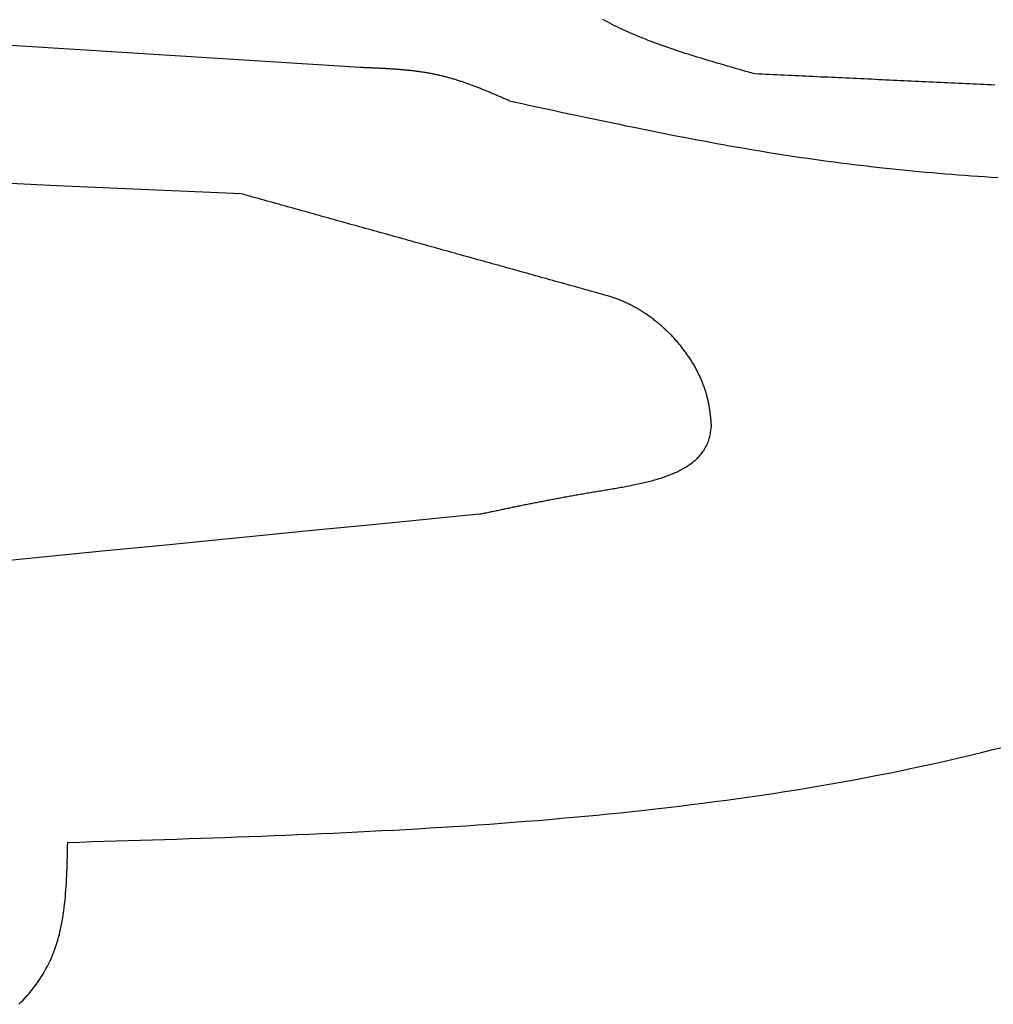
# Model space of a CAD drawing. Extents: x 715 to 7297, y 267 to 3409.
# Tile 46 of 67: x 5136 to 5430, y 963 to 1260. Entities that reach past the tile are written whole.
import ezdxf

# ---------------------------------------------------------------- set-up
doc = ezdxf.new("R2010")
doc.units = 0
doc.layers.add('CAR', color=10, linetype='CONTINUOUS')

msp = doc.modelspace()

# ---------------------------------------------------------------- linework, layer by layer
at = {"layer": 'CAR'}
for points in [[(5357.73, 1243.93, 0), (5356.8, 1244.19, 0), (5355.87, 1244.45, 0), (5354.94, 1244.71, 0), (5354.01, 1244.98, 0), (5353.08, 1245.24, 0), (5352.16, 1245.51, 0), (5351.23, 1245.77, 0), (5350.31, 1246.03, 0), (5349.39, 1246.3, 0), (5348.46, 1246.57, 0), (5347.54, 1246.83, 0), (5346.63, 1247.1, 0), (5345.71, 1247.37, 0), (5344.8, 1247.64, 0), (5343.88, 1247.92, 0), (5342.97, 1248.19, 0), (5342.07, 1248.46, 0), (5341.16, 1248.74, 0), (5340.26, 1249.02, 0), (5339.36, 1249.3, 0), (5338.47, 1249.58, 0), (5337.58, 1249.86, 0), (5336.69, 1250.14, 0), (5335.8, 1250.43, 0), (5334.92, 1250.72, 0), (5334.05, 1251.01, 0), (5333.18, 1251.3, 0), (5332.31, 1251.6, 0), (5331.44, 1251.89, 0), (5330.58, 1252.19, 0), (5329.73, 1252.5, 0), (5328.88, 1252.8, 0), (5328.04, 1253.11, 0), (5327.2, 1253.42, 0), (5326.37, 1253.73, 0), (5325.54, 1254.05, 0), (5324.72, 1254.37, 0), (5323.9, 1254.69, 0), (5323.09, 1255.02, 0), (5322.29, 1255.35, 0), (5321.49, 1255.68, 0), (5320.7, 1256.02, 0), (5319.92, 1256.36, 0), (5319.14, 1256.7, 0), (5318.37, 1257.05, 0), (5317.61, 1257.4, 0), (5316.85, 1257.76, 0), (5316.11, 1258.12, 0), (5315.37, 1258.48, 0), (5314.63, 1258.85, 0), (5313.91, 1259.22, 0), (5313.19, 1259.6, 0), (5312.49, 1259.98, 0), (5311.79, 1260.36, 0)], [(5238.7, 1245.86, 0), (5224.34, 1246.77, 0), (5209.98, 1247.68, 0), (5195.61, 1248.59, 0), (5181.25, 1249.5, 0), (5166.88, 1250.4, 0), (5152.52, 1251.31, 0), (5138.15, 1252.21, 0), (5123.79, 1253.12, 0)], [(5283.62, 1235.84, 0), (5283.35, 1235.96, 0), (5283.08, 1236.08, 0), (5282.81, 1236.2, 0), (5282.54, 1236.31, 0), (5282.27, 1236.43, 0), (5282, 1236.55, 0), (5281.73, 1236.66, 0), (5281.46, 1236.78, 0), (5281.19, 1236.9, 0), (5280.92, 1237.01, 0), (5280.65, 1237.13, 0), (5280.38, 1237.25, 0), (5280.11, 1237.36, 0), (5279.83, 1237.48, 0), (5279.56, 1237.59, 0), (5279.29, 1237.71, 0), (5279.02, 1237.82, 0), (5278.75, 1237.94, 0), (5278.48, 1238.05, 0), (5278.21, 1238.17, 0), (5277.94, 1238.28, 0), (5277.67, 1238.39, 0), (5277.4, 1238.5, 0), (5277.13, 1238.62, 0), (5276.86, 1238.73, 0), (5276.59, 1238.84, 0), (5276.31, 1238.95, 0), (5276.04, 1239.06, 0), (5275.77, 1239.17, 0), (5275.5, 1239.28, 0), (5275.23, 1239.39, 0), (5274.96, 1239.5, 0), (5274.68, 1239.61, 0), (5274.41, 1239.71, 0), (5274.14, 1239.82, 0), (5273.87, 1239.93, 0), (5273.59, 1240.03, 0), (5273.32, 1240.13, 0), (5273.05, 1240.24, 0), (5272.77, 1240.34, 0), (5272.5, 1240.44, 0), (5272.23, 1240.55, 0), (5271.95, 1240.65, 0), (5271.68, 1240.75, 0), (5271.41, 1240.85, 0), (5271.13, 1240.95, 0), (5270.86, 1241.04, 0), (5270.58, 1241.14, 0), (5270.31, 1241.24, 0), (5270.03, 1241.33, 0), (5269.76, 1241.43, 0), (5269.48, 1241.52, 0), (5269.21, 1241.61, 0), (5268.93, 1241.7, 0), (5268.66, 1241.79, 0), (5268.38, 1241.88, 0), (5268.1, 1241.97, 0), (5267.83, 1242.06, 0), (5267.55, 1242.15, 0), (5267.27, 1242.23, 0), (5266.99, 1242.32, 0), (5266.72, 1242.4, 0), (5266.44, 1242.48, 0), (5266.16, 1242.56, 0), (5265.88, 1242.64, 0), (5265.6, 1242.72, 0), (5265.32, 1242.8, 0), (5265.04, 1242.88, 0), (5264.76, 1242.95, 0), (5264.48, 1243.02, 0), (5264.2, 1243.1, 0), (5263.92, 1243.17, 0), (5263.64, 1243.24, 0), (5263.36, 1243.31, 0), (5263.08, 1243.37, 0), (5262.8, 1243.44, 0), (5262.52, 1243.51, 0), (5262.23, 1243.57, 0), (5261.95, 1243.63, 0), (5261.67, 1243.69, 0), (5261.39, 1243.75, 0), (5261.1, 1243.81, 0), (5260.82, 1243.87, 0), (5260.53, 1243.92, 0), (5260.25, 1243.98, 0), (5259.97, 1244.03, 0), (5259.68, 1244.08, 0), (5259.4, 1244.14, 0), (5259.11, 1244.19, 0), (5258.82, 1244.24, 0), (5258.54, 1244.28, 0), (5258.25, 1244.33, 0), (5257.97, 1244.38, 0), (5257.68, 1244.42, 0), (5257.39, 1244.47, 0), (5257.11, 1244.51, 0), (5256.82, 1244.55, 0), (5256.53, 1244.59, 0), (5256.24, 1244.63, 0), (5255.95, 1244.67, 0), (5255.67, 1244.71, 0), (5255.38, 1244.75, 0), (5255.09, 1244.78, 0), (5254.8, 1244.82, 0), (5254.51, 1244.85, 0), (5254.22, 1244.88, 0), (5253.93, 1244.92, 0), (5253.64, 1244.95, 0), (5253.35, 1244.98, 0), (5253.06, 1245.01, 0), (5252.77, 1245.04, 0), (5252.48, 1245.07, 0), (5252.19, 1245.1, 0), (5251.9, 1245.12, 0), (5251.61, 1245.15, 0), (5251.32, 1245.18, 0), (5251.03, 1245.2, 0), (5250.74, 1245.23, 0), (5250.45, 1245.25, 0), (5250.15, 1245.27, 0), (5249.86, 1245.3, 0), (5249.57, 1245.32, 0), (5249.28, 1245.34, 0), (5248.99, 1245.36, 0), (5248.69, 1245.38, 0), (5248.4, 1245.4, 0), (5248.11, 1245.42, 0), (5247.82, 1245.44, 0), (5247.52, 1245.46, 0), (5247.23, 1245.48, 0), (5246.94, 1245.49, 0), (5246.64, 1245.51, 0), (5246.35, 1245.53, 0), (5246.06, 1245.54, 0), (5245.76, 1245.56, 0), (5245.47, 1245.57, 0), (5245.18, 1245.59, 0), (5244.88, 1245.6, 0), (5244.59, 1245.62, 0), (5244.3, 1245.63, 0), (5244, 1245.65, 0), (5243.71, 1245.66, 0), (5243.41, 1245.67, 0), (5243.12, 1245.69, 0), (5242.83, 1245.7, 0), (5242.53, 1245.71, 0), (5242.24, 1245.72, 0), (5241.94, 1245.74, 0), (5241.65, 1245.75, 0), (5241.35, 1245.76, 0), (5241.06, 1245.77, 0), (5240.77, 1245.78, 0), (5240.47, 1245.79, 0), (5240.18, 1245.8, 0), (5239.88, 1245.82, 0), (5239.59, 1245.83, 0), (5239.29, 1245.84, 0), (5239, 1245.85, 0), (5238.7, 1245.86, 0)], [(5430.04, 1240.59, 0), (5428.94, 1240.64, 0), (5427.84, 1240.69, 0), (5426.75, 1240.74, 0), (5425.65, 1240.79, 0), (5424.56, 1240.84, 0), (5423.46, 1240.89, 0), (5422.37, 1240.94, 0), (5421.27, 1240.99, 0), (5420.17, 1241.04, 0), (5419.08, 1241.09, 0), (5417.98, 1241.14, 0), (5416.89, 1241.19, 0), (5415.79, 1241.24, 0), (5414.7, 1241.29, 0), (5413.6, 1241.34, 0), (5412.51, 1241.39, 0), (5411.41, 1241.45, 0), (5410.31, 1241.5, 0), (5409.22, 1241.55, 0), (5408.12, 1241.6, 0), (5407.03, 1241.65, 0), (5405.93, 1241.7, 0), (5404.84, 1241.75, 0), (5403.74, 1241.8, 0), (5402.64, 1241.85, 0), (5401.55, 1241.9, 0), (5400.45, 1241.95, 0), (5399.36, 1242, 0), (5398.26, 1242.05, 0), (5397.17, 1242.1, 0), (5396.07, 1242.15, 0), (5394.98, 1242.2, 0), (5393.88, 1242.26, 0), (5392.78, 1242.31, 0), (5391.69, 1242.36, 0), (5390.59, 1242.41, 0), (5389.5, 1242.46, 0), (5388.4, 1242.51, 0), (5387.31, 1242.56, 0), (5386.21, 1242.61, 0), (5385.12, 1242.66, 0), (5384.02, 1242.71, 0), (5382.92, 1242.76, 0), (5381.83, 1242.81, 0), (5380.73, 1242.86, 0), (5379.64, 1242.91, 0), (5378.54, 1242.96, 0), (5377.45, 1243.01, 0), (5376.35, 1243.07, 0), (5375.25, 1243.12, 0), (5374.16, 1243.17, 0), (5373.06, 1243.22, 0), (5371.97, 1243.27, 0), (5370.87, 1243.32, 0), (5369.78, 1243.37, 0), (5368.68, 1243.42, 0), (5367.59, 1243.47, 0), (5366.49, 1243.52, 0), (5365.39, 1243.57, 0), (5364.3, 1243.62, 0), (5363.2, 1243.67, 0), (5362.11, 1243.72, 0), (5361.01, 1243.77, 0), (5359.92, 1243.82, 0), (5358.82, 1243.87, 0), (5357.73, 1243.93, 0)], [(5283.62, 1235.84, 0), (5285.57, 1235.42, 0), (5287.52, 1235, 0), (5289.47, 1234.57, 0), (5291.42, 1234.15, 0), (5293.37, 1233.73, 0), (5295.33, 1233.31, 0), (5297.28, 1232.88, 0), (5299.23, 1232.46, 0), (5301.18, 1232.05, 0), (5303.13, 1231.63, 0), (5305.09, 1231.21, 0), (5307.04, 1230.8, 0), (5308.99, 1230.38, 0), (5310.94, 1229.97, 0), (5312.9, 1229.56, 0), (5314.85, 1229.15, 0), (5316.8, 1228.75, 0), (5318.76, 1228.34, 0), (5320.71, 1227.94, 0), (5322.67, 1227.54, 0), (5324.62, 1227.15, 0), (5326.58, 1226.75, 0), (5328.53, 1226.36, 0), (5330.49, 1225.98, 0), (5332.44, 1225.59, 0), (5334.4, 1225.21, 0), (5336.36, 1224.83, 0), (5338.31, 1224.46, 0), (5340.27, 1224.09, 0), (5342.23, 1223.72, 0), (5344.19, 1223.36, 0), (5346.14, 1223, 0), (5348.1, 1222.65, 0), (5350.06, 1222.3, 0), (5352.02, 1221.96, 0), (5353.98, 1221.62, 0), (5355.94, 1221.28, 0), (5357.91, 1220.95, 0), (5359.87, 1220.62, 0), (5361.83, 1220.3, 0), (5363.79, 1219.99, 0), (5365.76, 1219.68, 0), (5367.72, 1219.37, 0), (5369.69, 1219.08, 0), (5371.65, 1218.78, 0), (5373.62, 1218.5, 0), (5375.58, 1218.22, 0), (5377.55, 1217.94, 0), (5379.52, 1217.67, 0), (5381.49, 1217.41, 0), (5383.46, 1217.16, 0), (5385.43, 1216.91, 0), (5387.4, 1216.66, 0), (5389.37, 1216.43, 0), (5391.34, 1216.19, 0), (5393.31, 1215.97, 0), (5395.29, 1215.75, 0), (5397.26, 1215.53, 0), (5399.24, 1215.33, 0), (5401.21, 1215.12, 0), (5403.19, 1214.93, 0), (5405.16, 1214.73, 0), (5407.14, 1214.55, 0), (5409.12, 1214.37, 0), (5411.09, 1214.19, 0), (5413.07, 1214.02, 0), (5415.05, 1213.85, 0), (5417.03, 1213.69, 0), (5419.01, 1213.54, 0), (5420.99, 1213.39, 0), (5422.97, 1213.25, 0), (5424.95, 1213.11, 0), (5426.93, 1212.97, 0), (5428.92, 1212.84, 0), (5430.9, 1212.72, 0)], [(5202.79, 1207.79, 0), (5188.88, 1208.41, 0), (5174.98, 1209.02, 0), (5161.07, 1209.64, 0), (5147.16, 1210.25, 0), (5133.26, 1210.86, 0)], [(5313.28, 1177.05, 0), (5312.41, 1177.29, 0), (5311.54, 1177.53, 0), (5310.67, 1177.77, 0), (5309.8, 1178.02, 0), (5308.93, 1178.26, 0), (5308.06, 1178.5, 0), (5307.19, 1178.74, 0), (5306.32, 1178.98, 0), (5305.45, 1179.23, 0), (5304.58, 1179.47, 0), (5303.71, 1179.71, 0), (5302.84, 1179.95, 0), (5301.97, 1180.2, 0), (5301.1, 1180.44, 0), (5300.23, 1180.68, 0), (5299.36, 1180.92, 0), (5298.49, 1181.16, 0), (5297.62, 1181.41, 0), (5296.75, 1181.65, 0), (5295.88, 1181.89, 0), (5295.01, 1182.13, 0), (5294.14, 1182.37, 0), (5293.27, 1182.62, 0), (5292.4, 1182.86, 0), (5291.53, 1183.1, 0), (5290.66, 1183.34, 0), (5289.79, 1183.58, 0), (5288.92, 1183.83, 0), (5288.05, 1184.07, 0), (5287.18, 1184.31, 0), (5286.31, 1184.55, 0), (5285.44, 1184.79, 0), (5284.57, 1185.04, 0), (5283.7, 1185.28, 0), (5282.83, 1185.52, 0), (5281.96, 1185.76, 0), (5281.09, 1186.01, 0), (5280.22, 1186.25, 0), (5279.35, 1186.49, 0), (5278.48, 1186.73, 0), (5277.61, 1186.97, 0), (5276.74, 1187.22, 0), (5275.87, 1187.46, 0), (5275, 1187.7, 0), (5274.13, 1187.94, 0), (5273.26, 1188.18, 0), (5272.39, 1188.43, 0), (5271.52, 1188.67, 0), (5270.65, 1188.91, 0), (5269.78, 1189.15, 0), (5268.91, 1189.39, 0), (5268.04, 1189.64, 0), (5267.17, 1189.88, 0), (5266.3, 1190.12, 0), (5265.43, 1190.36, 0), (5264.56, 1190.6, 0), (5263.69, 1190.85, 0), (5262.82, 1191.09, 0), (5261.95, 1191.33, 0), (5261.08, 1191.57, 0), (5260.21, 1191.82, 0), (5259.34, 1192.06, 0), (5258.47, 1192.3, 0), (5257.6, 1192.54, 0), (5256.73, 1192.78, 0), (5255.86, 1193.03, 0), (5254.99, 1193.27, 0), (5254.12, 1193.51, 0), (5253.25, 1193.75, 0), (5252.38, 1193.99, 0), (5251.51, 1194.24, 0), (5250.64, 1194.48, 0), (5249.77, 1194.72, 0), (5248.9, 1194.96, 0), (5248.03, 1195.2, 0), (5247.16, 1195.45, 0), (5246.29, 1195.69, 0), (5245.42, 1195.93, 0), (5244.55, 1196.17, 0), (5243.68, 1196.42, 0), (5242.81, 1196.66, 0), (5241.94, 1196.9, 0), (5241.07, 1197.14, 0), (5240.2, 1197.38, 0), (5239.33, 1197.63, 0), (5238.46, 1197.87, 0), (5237.59, 1198.11, 0), (5236.72, 1198.35, 0), (5235.85, 1198.59, 0), (5234.98, 1198.84, 0), (5234.11, 1199.08, 0), (5233.24, 1199.32, 0), (5232.37, 1199.56, 0), (5231.5, 1199.8, 0), (5230.63, 1200.05, 0), (5229.76, 1200.29, 0), (5228.89, 1200.53, 0), (5228.02, 1200.77, 0), (5227.15, 1201.01, 0), (5226.28, 1201.26, 0), (5225.41, 1201.5, 0), (5224.54, 1201.74, 0), (5223.67, 1201.98, 0), (5222.8, 1202.23, 0), (5221.93, 1202.47, 0), (5221.06, 1202.71, 0), (5220.19, 1202.95, 0), (5219.32, 1203.19, 0), (5218.45, 1203.44, 0), (5217.58, 1203.68, 0), (5216.71, 1203.92, 0), (5215.84, 1204.16, 0), (5214.97, 1204.4, 0), (5214.1, 1204.65, 0), (5213.23, 1204.89, 0), (5212.36, 1205.13, 0), (5211.49, 1205.37, 0), (5210.62, 1205.61, 0), (5209.75, 1205.86, 0), (5208.88, 1206.1, 0), (5208.01, 1206.34, 0), (5207.14, 1206.58, 0), (5206.27, 1206.82, 0), (5205.4, 1207.07, 0), (5204.53, 1207.31, 0), (5203.66, 1207.55, 0), (5202.79, 1207.79, 0)], [(5344.59, 1137.86, 0), (5344.56, 1138.19, 0), (5344.53, 1138.51, 0), (5344.5, 1138.83, 0), (5344.47, 1139.15, 0), (5344.44, 1139.47, 0), (5344.41, 1139.79, 0), (5344.37, 1140.12, 0), (5344.34, 1140.44, 0), (5344.3, 1140.76, 0), (5344.27, 1141.08, 0), (5344.23, 1141.4, 0), (5344.19, 1141.72, 0), (5344.15, 1142.04, 0), (5344.11, 1142.36, 0), (5344.06, 1142.68, 0), (5344.01, 1143, 0), (5343.96, 1143.32, 0), (5343.91, 1143.64, 0), (5343.86, 1143.96, 0), (5343.8, 1144.28, 0), (5343.74, 1144.6, 0), (5343.68, 1144.92, 0), (5343.61, 1145.23, 0), (5343.54, 1145.55, 0), (5343.47, 1145.87, 0), (5343.39, 1146.19, 0), (5343.31, 1146.5, 0), (5343.23, 1146.82, 0), (5343.15, 1147.13, 0), (5343.06, 1147.45, 0), (5342.97, 1147.76, 0), (5342.87, 1148.08, 0), (5342.77, 1148.39, 0), (5342.67, 1148.71, 0), (5342.57, 1149.02, 0), (5342.46, 1149.33, 0), (5342.35, 1149.64, 0), (5342.24, 1149.95, 0), (5342.12, 1150.26, 0), (5342, 1150.57, 0), (5341.88, 1150.88, 0), (5341.76, 1151.19, 0), (5341.63, 1151.5, 0), (5341.5, 1151.81, 0), (5341.37, 1152.11, 0), (5341.23, 1152.42, 0), (5341.09, 1152.72, 0), (5340.95, 1153.03, 0), (5340.81, 1153.33, 0), (5340.66, 1153.63, 0), (5340.51, 1153.93, 0), (5340.36, 1154.23, 0), (5340.2, 1154.53, 0), (5340.05, 1154.83, 0), (5339.89, 1155.13, 0), (5339.72, 1155.42, 0), (5339.56, 1155.72, 0), (5339.39, 1156.01, 0), (5339.22, 1156.31, 0), (5339.05, 1156.6, 0), (5338.87, 1156.89, 0), (5338.69, 1157.18, 0), (5338.51, 1157.47, 0), (5338.33, 1157.76, 0), (5338.15, 1158.05, 0), (5337.96, 1158.33, 0), (5337.77, 1158.62, 0), (5337.58, 1158.9, 0), (5337.38, 1159.18, 0), (5337.19, 1159.46, 0), (5336.99, 1159.74, 0), (5336.79, 1160.02, 0), (5336.58, 1160.3, 0), (5336.38, 1160.58, 0), (5336.17, 1160.85, 0), (5335.96, 1161.12, 0), (5335.75, 1161.39, 0), (5335.54, 1161.67, 0), (5335.32, 1161.93, 0), (5335.1, 1162.2, 0), (5334.88, 1162.47, 0), (5334.66, 1162.73, 0), (5334.44, 1162.99, 0), (5334.21, 1163.26, 0), (5333.98, 1163.52, 0), (5333.75, 1163.77, 0), (5333.52, 1164.03, 0), (5333.29, 1164.29, 0), (5333.05, 1164.54, 0), (5332.82, 1164.79, 0), (5332.58, 1165.04, 0), (5332.34, 1165.29, 0), (5332.09, 1165.54, 0), (5331.85, 1165.78, 0), (5331.6, 1166.03, 0), (5331.36, 1166.27, 0), (5331.11, 1166.51, 0), (5330.86, 1166.74, 0), (5330.6, 1166.98, 0), (5330.35, 1167.22, 0), (5330.09, 1167.45, 0), (5329.84, 1167.68, 0), (5329.58, 1167.91, 0), (5329.32, 1168.13, 0), (5329.05, 1168.36, 0), (5328.79, 1168.58, 0), (5328.53, 1168.8, 0), (5328.26, 1169.02, 0), (5327.99, 1169.24, 0), (5327.72, 1169.45, 0), (5327.45, 1169.66, 0), (5327.18, 1169.88, 0), (5326.91, 1170.08, 0), (5326.63, 1170.29, 0), (5326.36, 1170.49, 0), (5326.08, 1170.7, 0), (5325.8, 1170.9, 0), (5325.52, 1171.09, 0), (5325.24, 1171.29, 0), (5324.96, 1171.48, 0), (5324.68, 1171.67, 0), (5324.39, 1171.86, 0), (5324.11, 1172.05, 0), (5323.82, 1172.23, 0), (5323.53, 1172.41, 0), (5323.24, 1172.59, 0), (5322.95, 1172.77, 0), (5322.66, 1172.94, 0), (5322.37, 1173.12, 0), (5322.08, 1173.29, 0), (5321.79, 1173.45, 0), (5321.49, 1173.62, 0), (5321.2, 1173.78, 0), (5320.9, 1173.94, 0), (5320.6, 1174.1, 0), (5320.31, 1174.25, 0), (5320.01, 1174.4, 0), (5319.71, 1174.55, 0), (5319.41, 1174.7, 0), (5319.11, 1174.84, 0), (5318.8, 1174.98, 0), (5318.5, 1175.12, 0), (5318.2, 1175.26, 0), (5317.9, 1175.39, 0), (5317.59, 1175.52, 0), (5317.29, 1175.65, 0), (5316.98, 1175.77, 0), (5316.68, 1175.9, 0), (5316.37, 1176.02, 0), (5316.06, 1176.13, 0), (5315.75, 1176.25, 0), (5315.45, 1176.36, 0), (5315.14, 1176.46, 0), (5314.83, 1176.57, 0), (5314.52, 1176.67, 0), (5314.21, 1176.77, 0), (5313.9, 1176.87, 0), (5313.59, 1176.96, 0), (5313.28, 1177.05, 0)], [(5274.55, 1111.21, 0), (5274.92, 1111.29, 0), (5275.29, 1111.37, 0), (5275.66, 1111.45, 0), (5276.02, 1111.53, 0), (5276.39, 1111.6, 0), (5276.76, 1111.68, 0), (5277.13, 1111.76, 0), (5277.5, 1111.84, 0), (5277.87, 1111.92, 0), (5278.23, 1111.99, 0), (5278.6, 1112.07, 0), (5278.97, 1112.15, 0), (5279.34, 1112.23, 0), (5279.71, 1112.31, 0), (5280.08, 1112.38, 0), (5280.45, 1112.46, 0), (5280.82, 1112.54, 0), (5281.19, 1112.62, 0), (5281.57, 1112.7, 0), (5281.94, 1112.77, 0), (5282.31, 1112.85, 0), (5282.68, 1112.93, 0), (5283.06, 1113.01, 0), (5283.43, 1113.09, 0), (5283.8, 1113.16, 0), (5284.18, 1113.24, 0), (5284.56, 1113.32, 0), (5284.93, 1113.4, 0), (5285.31, 1113.48, 0), (5285.69, 1113.55, 0), (5286.06, 1113.63, 0), (5286.44, 1113.71, 0), (5286.82, 1113.79, 0), (5287.2, 1113.86, 0), (5287.58, 1113.94, 0), (5287.96, 1114.02, 0), (5288.35, 1114.1, 0), (5288.73, 1114.17, 0), (5289.11, 1114.25, 0), (5289.5, 1114.33, 0), (5289.89, 1114.41, 0), (5290.27, 1114.48, 0), (5290.66, 1114.56, 0), (5291.05, 1114.64, 0), (5291.44, 1114.72, 0), (5291.83, 1114.79, 0), (5292.22, 1114.87, 0), (5292.61, 1114.95, 0), (5293.01, 1115.03, 0), (5293.4, 1115.1, 0), (5293.8, 1115.18, 0), (5294.19, 1115.26, 0), (5294.59, 1115.33, 0), (5294.99, 1115.41, 0), (5295.39, 1115.49, 0), (5295.79, 1115.57, 0), (5296.2, 1115.64, 0), (5296.6, 1115.72, 0), (5297.01, 1115.8, 0), (5297.41, 1115.87, 0), (5297.82, 1115.95, 0), (5298.23, 1116.03, 0), (5298.64, 1116.1, 0), (5299.05, 1116.18, 0), (5299.47, 1116.26, 0), (5299.88, 1116.33, 0), (5300.3, 1116.41, 0), (5300.72, 1116.49, 0), (5301.14, 1116.56, 0), (5301.56, 1116.64, 0), (5301.98, 1116.72, 0), (5302.4, 1116.79, 0), (5302.83, 1116.87, 0), (5303.26, 1116.95, 0), (5303.69, 1117.02, 0), (5304.12, 1117.1, 0), (5304.55, 1117.17, 0), (5304.98, 1117.25, 0), (5305.42, 1117.33, 0), (5305.85, 1117.4, 0), (5306.29, 1117.48, 0), (5306.73, 1117.55, 0), (5307.18, 1117.63, 0), (5307.62, 1117.71, 0), (5308.07, 1117.78, 0), (5308.52, 1117.86, 0), (5308.97, 1117.93, 0), (5309.42, 1118.01, 0), (5309.87, 1118.08, 0), (5310.33, 1118.16, 0), (5310.79, 1118.23, 0), (5311.25, 1118.31, 0), (5311.71, 1118.39, 0), (5312.17, 1118.46, 0), (5312.63, 1118.54, 0), (5313.1, 1118.61, 0), (5313.56, 1118.69, 0), (5314.03, 1118.77, 0), (5314.5, 1118.85, 0), (5314.97, 1118.93, 0), (5315.44, 1119.01, 0), (5315.91, 1119.09, 0), (5316.37, 1119.17, 0), (5316.84, 1119.25, 0), (5317.32, 1119.33, 0), (5317.79, 1119.42, 0), (5318.25, 1119.5, 0), (5318.72, 1119.59, 0), (5319.19, 1119.68, 0), (5319.66, 1119.76, 0), (5320.13, 1119.86, 0), (5320.6, 1119.95, 0), (5321.06, 1120.04, 0), (5321.53, 1120.14, 0), (5321.99, 1120.23, 0), (5322.46, 1120.33, 0), (5322.92, 1120.43, 0), (5323.38, 1120.54, 0), (5323.84, 1120.64, 0), (5324.29, 1120.75, 0), (5324.75, 1120.86, 0), (5325.2, 1120.97, 0), (5325.65, 1121.08, 0), (5326.1, 1121.19, 0), (5326.54, 1121.31, 0), (5326.99, 1121.43, 0), (5327.43, 1121.56, 0), (5327.87, 1121.68, 0), (5328.3, 1121.81, 0), (5328.73, 1121.94, 0), (5329.16, 1122.07, 0), (5329.59, 1122.21, 0), (5330.01, 1122.35, 0), (5330.43, 1122.49, 0), (5330.84, 1122.64, 0), (5331.25, 1122.79, 0), (5331.66, 1122.94, 0), (5332.06, 1123.1, 0), (5332.46, 1123.26, 0), (5332.86, 1123.42, 0), (5333.25, 1123.58, 0), (5333.64, 1123.75, 0), (5334.02, 1123.93, 0), (5334.39, 1124.1, 0), (5334.77, 1124.28, 0), (5335.13, 1124.47, 0), (5335.5, 1124.66, 0), (5335.85, 1124.85, 0), (5336.2, 1125.05, 0), (5336.55, 1125.25, 0), (5336.89, 1125.45, 0), (5337.22, 1125.66, 0), (5337.55, 1125.88, 0), (5337.88, 1126.09, 0), (5338.19, 1126.32, 0), (5338.5, 1126.55, 0), (5338.81, 1126.78, 0), (5339.1, 1127.01, 0), (5339.39, 1127.26, 0), (5339.68, 1127.5, 0), (5339.96, 1127.75, 0), (5340.23, 1128.01, 0), (5340.49, 1128.27, 0), (5340.75, 1128.54, 0), (5340.99, 1128.81, 0), (5341.24, 1129.09, 0), (5341.47, 1129.37, 0), (5341.7, 1129.66, 0), (5341.91, 1129.95, 0), (5342.12, 1130.25, 0), (5342.33, 1130.55, 0), (5342.52, 1130.86, 0), (5342.7, 1131.18, 0), (5342.88, 1131.5, 0), (5343.05, 1131.83, 0), (5343.21, 1132.16, 0), (5343.36, 1132.5, 0), (5343.5, 1132.85, 0), (5343.64, 1133.2, 0), (5343.76, 1133.56, 0), (5343.87, 1133.93, 0), (5343.98, 1134.3, 0), (5344.08, 1134.67, 0), (5344.16, 1135.06, 0), (5344.24, 1135.45, 0), (5344.31, 1135.84, 0), (5344.37, 1136.24, 0), (5344.43, 1136.65, 0), (5344.49, 1137.05, 0), (5344.54, 1137.46, 0), (5344.59, 1137.86, 0)], [(5274.55, 1111.21, 0), (5258.47, 1109.63, 0), (5242.4, 1108.04, 0), (5226.32, 1106.46, 0), (5210.24, 1104.88, 0), (5194.16, 1103.3, 0), (5178.09, 1101.72, 0), (5162.01, 1100.15, 0), (5145.93, 1098.58, 0), (5129.85, 1097.01, 0)], [(5150.47, 1012.31, 0), (5154.12, 1012.41, 0), (5157.77, 1012.52, 0), (5161.42, 1012.63, 0), (5165.08, 1012.74, 0), (5168.73, 1012.85, 0), (5172.38, 1012.96, 0), (5176.03, 1013.07, 0), (5179.67, 1013.19, 0), (5183.32, 1013.3, 0), (5186.97, 1013.42, 0), (5190.62, 1013.55, 0), (5194.26, 1013.67, 0), (5197.91, 1013.8, 0), (5201.55, 1013.93, 0), (5205.2, 1014.06, 0), (5208.84, 1014.2, 0), (5212.48, 1014.34, 0), (5216.12, 1014.48, 0), (5219.76, 1014.63, 0), (5223.39, 1014.79, 0), (5227.03, 1014.95, 0), (5230.66, 1015.11, 0), (5234.29, 1015.28, 0), (5237.92, 1015.46, 0), (5241.55, 1015.64, 0), (5245.17, 1015.83, 0), (5248.8, 1016.02, 0), (5252.42, 1016.22, 0), (5256.04, 1016.43, 0), (5259.65, 1016.64, 0), (5263.27, 1016.87, 0), (5266.88, 1017.1, 0), (5270.49, 1017.33, 0), (5274.1, 1017.58, 0), (5277.7, 1017.83, 0), (5281.3, 1018.1, 0), (5284.9, 1018.37, 0), (5288.49, 1018.65, 0), (5292.09, 1018.94, 0), (5295.68, 1019.24, 0), (5299.26, 1019.55, 0), (5302.85, 1019.87, 0), (5306.43, 1020.2, 0), (5310, 1020.54, 0), (5313.57, 1020.89, 0), (5317.14, 1021.25, 0), (5320.71, 1021.62, 0), (5324.27, 1022.01, 0), (5327.83, 1022.41, 0), (5331.38, 1022.82, 0), (5334.93, 1023.24, 0), (5338.48, 1023.67, 0), (5342.02, 1024.12, 0), (5345.56, 1024.58, 0), (5349.09, 1025.05, 0), (5352.62, 1025.54, 0), (5356.14, 1026.04, 0), (5359.66, 1026.55, 0), (5363.18, 1027.08, 0), (5366.69, 1027.62, 0), (5370.19, 1028.18, 0), (5373.69, 1028.75, 0), (5377.19, 1029.34, 0), (5380.68, 1029.94, 0), (5384.17, 1030.56, 0), (5387.65, 1031.2, 0), (5391.12, 1031.85, 0), (5394.59, 1032.52, 0), (5398.06, 1033.2, 0), (5401.52, 1033.9, 0), (5404.97, 1034.62, 0), (5408.42, 1035.36, 0), (5411.86, 1036.11, 0), (5415.3, 1036.88, 0), (5418.73, 1037.67, 0), (5422.15, 1038.48, 0), (5425.57, 1039.31, 0), (5428.98, 1040.16, 0), (5432.39, 1041.02, 0)], [(5135.72, 963.486, 0), (5136.37, 964.122, 0), (5137, 964.768, 0), (5137.62, 965.425, 0), (5138.22, 966.093, 0), (5138.82, 966.772, 0), (5139.39, 967.462, 0), (5139.96, 968.163, 0), (5140.5, 968.875, 0), (5141.04, 969.598, 0), (5141.56, 970.333, 0), (5142.06, 971.08, 0), (5142.55, 971.838, 0), (5143.02, 972.608, 0), (5143.48, 973.39, 0), (5143.92, 974.184, 0), (5144.35, 974.99, 0), (5144.76, 975.807, 0), (5145.16, 976.638, 0), (5145.54, 977.48, 0), (5145.9, 978.335, 0), (5146.25, 979.203, 0), (5146.58, 980.083, 0), (5146.89, 980.976, 0), (5147.19, 981.881, 0), (5147.47, 982.8, 0), (5147.74, 983.732, 0), (5147.99, 984.677, 0), (5148.22, 985.634, 0), (5148.43, 986.604, 0), (5148.63, 987.586, 0), (5148.82, 988.58, 0), (5148.99, 989.584, 0), (5149.15, 990.598, 0), (5149.29, 991.622, 0), (5149.42, 992.656, 0), (5149.55, 993.699, 0), (5149.66, 994.75, 0), (5149.76, 995.809, 0), (5149.85, 996.875, 0), (5149.93, 997.948, 0), (5150, 999.028, 0), (5150.07, 1000.11, 0), (5150.13, 1001.2, 0), (5150.18, 1002.3, 0), (5150.23, 1003.4, 0), (5150.27, 1004.51, 0), (5150.31, 1005.61, 0), (5150.34, 1006.72, 0), (5150.37, 1007.84, 0), (5150.4, 1008.95, 0), (5150.42, 1010.07, 0), (5150.45, 1011.19, 0), (5150.47, 1012.31, 0)]]:
    msp.add_polyline3d(points, dxfattribs=at)

doc.saveas('drawing.dxf')
